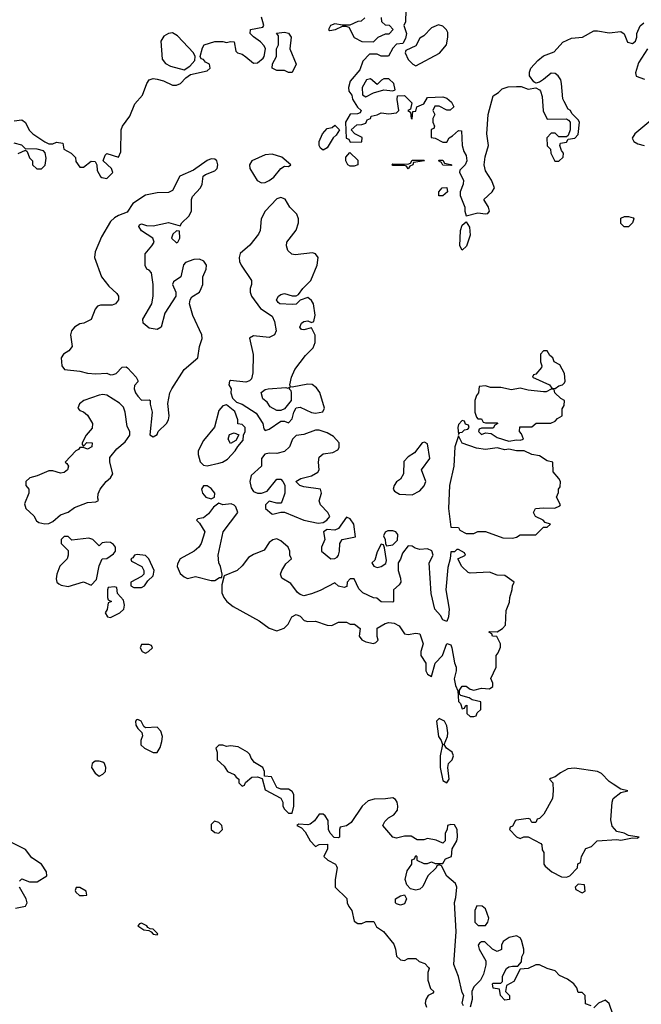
# Model space of a CAD drawing. Header units: inches. Extents: x 2380249 to 2585472, y 382747 to 546448.
# Tile 46 of 256: x 2426539 to 2429756, y 454404 to 459501. Entities that reach past the tile are written whole.
import ezdxf

# ---------------------------------------------------------------- set-up
doc = ezdxf.new("R2010")
doc.units = ezdxf.units.IN
doc.header["$MEASUREMENT"] = 0
doc.layers.add('C4425', color=7, linetype='Continuous')

msp = doc.modelspace()

# ---------------------------------------------------------------- linework, layer by layer
at = {"layer": 'C4425', "color": 4}
for points, elevation in [([(2428538, 459550), (2428535.3, 459490), (2428528, 459470), (2428542, 459430), (2428536.4, 459403.6), (2428522, 459378), (2428490, 459374), (2428470, 459354), (2428447.3, 459312.7), (2428410, 459312), (2428390, 459322), (2428350, 459322), (2428314.6, 459285.4), (2428299.3, 459240.7), (2428250, 459182), (2428241.2, 459150), (2428242, 459130), (2428258, 459110), (2428262, 459090), (2428288.4, 459048.4), (2428306, 459030), (2428302, 459018), (2428287.3, 459012.7), (2428250, 459011.3), (2428226, 458970), (2428228.4, 458888.4), (2428242, 458882), (2428250, 458866), (2428310, 458868), (2428311.1, 458891.1), (2428274, 458910), (2428254, 458930), (2428283.6, 458956.4), (2428310, 458958), (2428330, 458966), (2428338, 458982), (2428354, 458990), (2428358, 459002), (2428390, 459008), (2428410, 459019), (2428450, 459014), (2428490, 459018), (2428502, 459030), (2428492, 459088), (2428494, 459106), (2428530, 459108), (2428568, 459070), (2428562, 459038), (2428548, 459030), (2428562, 459022), (2428566, 458990), (2428570, 458988), (2428574, 459026), (2428590, 459028), (2428594, 459050), (2428630, 459066), (2428650, 459098), (2428730, 459102), (2428750, 459095.3), (2428774.6, 459074.6), (2428786, 459050), (2428767.3, 459032.7), (2428750, 459032), (2428710, 459054), (2428687.3, 459052.7), (2428678, 459030), (2428688, 459010), (2428678, 458990), (2428678, 458970), (2428686, 458950), (2428682, 458938), (2428668.4, 458931.6), (2428668.4, 458891.6), (2428690, 458888), (2428730, 458866), (2428750, 458866), (2428762, 458890), (2428779.8, 458900.2), (2428810, 458928), (2428826, 458926), (2428828.9, 458848.9), (2428838, 458818), (2428850, 458798), (2428852.7, 458770), (2428844, 458750), (2428818, 458722), (2428815.3, 458710), (2428836, 458670), (2428835.1, 458650), (2428819, 458610), (2428819, 458590), (2428842.7, 458530), (2428842.7, 458510), (2428850, 458486), (2428910, 458501.2), (2428950, 458495.3), (2428962, 458498), (2428971.1, 458508.9), (2428964.7, 458530), (2428942, 458570), (2428984.7, 458610), (2428996, 458630), (2428980.7, 458670), (2428950, 458718), (2428942.4, 458750), (2428948.5, 458791.5), (2428964.7, 458850), (2428957.3, 458910), (2428964.2, 459010), (2428990, 459106), (2429016.9, 459123.1), (2429036.9, 459143.1), (2429066.8, 459153.2), (2429110, 459155.3), (2429134.6, 459154.6), (2429170, 459142), (2429210, 459148), (2429230, 459138), (2429235.3, 459130), (2429243.1, 459103.1), (2429249.1, 459029.1), (2429270, 458986), (2429370, 458988), (2429380.4, 458980.4), (2429388, 458970), (2429388, 458930), (2429378, 458902), (2429370, 458894), (2429330, 458894), (2429310, 458914), (2429290, 458914), (2429268, 458890), (2429268.4, 458848.4), (2429286, 458830), (2429288, 458810), (2429308.9, 458768.9), (2429330, 458768), (2429352, 458790), (2429354, 458810), (2429343.6, 458823.6), (2429334, 458850), (2429338, 458862), (2429370, 458866), (2429378, 458882), (2429411.6, 458888.4), (2429430, 458906), (2429436, 458970), (2429430, 458982), (2429396, 459016), (2429390, 459031.3), (2429378, 459038), (2429356.9, 459076.9), (2429351, 459091), (2429344, 459170), (2429339.1, 459190), (2429326.8, 459210), (2429310, 459222), (2429290, 459224), (2429250, 459191), (2429230, 459178), (2429210, 459172), (2429199.6, 459179.6), (2429178, 459210), (2429178, 459230), (2429184.7, 459250), (2429221, 459290), (2429250, 459314), (2429305.4, 459334.6), (2429350, 459384), (2429395.5, 459404.5), (2429452, 459410), (2429510, 459442.7), (2429530, 459443.7), (2429590, 459432), (2429650, 459439.3), (2429666.8, 459426.8), (2429685.1, 459385.1), (2429710, 459378), (2429726.8, 459390), (2429734, 459410), (2429734, 459430), (2429750, 459468.7), (2429770, 459484)], 72), ([(2426510, 458978), (2426550, 458982), (2426570, 458968), (2426589.1, 458929.1), (2426608, 458910), (2426670, 458868), (2426690, 458858), (2426710, 458858), (2426730, 458866), (2426762, 458862), (2426768, 458830), (2426806, 458810), (2426828, 458788), (2426830, 458766), (2426850, 458738), (2426870, 458738), (2426910, 458768), (2426930, 458766), (2426938, 458750), (2426940.4, 458720.4), (2426958, 458690), (2426964, 458684), (2426990, 458678), (2427022, 458710), (2427014, 458730), (2426972, 458770), (2426981, 458799), (2426990, 458808), (2427051.3, 458788.7), (2427063.6, 458816.4), (2427064.7, 458930), (2427070.6, 458949.4), (2427110, 459002), (2427134.6, 459065.4), (2427175.5, 459110), (2427197.3, 459170), (2427210, 459189), (2427230, 459196), (2427250, 459193.2), (2427283.7, 459183.7), (2427330, 459162), (2427350, 459162), (2427371.3, 459170), (2427399.8, 459200.2), (2427423.6, 459216.4), (2427510, 459235.3), (2427524.7, 459250), (2427522, 459270), (2427501, 459281), (2427490, 459294), (2427478, 459298), (2427474, 459310), (2427485.4, 459354.6), (2427494, 459370), (2427550, 459388), (2427590, 459388), (2427610, 459382), (2427630, 459388), (2427650, 459386), (2427658, 459338), (2427666, 459330), (2427690, 459322), (2427710, 459308.7), (2427750, 459275.3), (2427770, 459278), (2427798.8, 459301.2), (2427804.7, 459310), (2427812, 459350), (2427805.4, 459365.4), (2427786.4, 459386.4), (2427750, 459411.3), (2427731.3, 459430), (2427734, 459450), (2427798, 459462), (2427802, 459470), (2427798, 459490), (2427790, 459514)], 72), ([(2428326, 459510), (2428307.3, 459492.7), (2428290, 459492), (2428247.3, 459472.7), (2428210, 459472), (2428170, 459478.8), (2428148, 459470), (2428138, 459450), (2428145.2, 459445.2), (2428174, 459450), (2428210, 459468), (2428227.3, 459467.3), (2428242, 459462), (2428270, 459408), (2428310, 459388.7), (2428370, 459386), (2428394, 459410), (2428432.7, 459427.3), (2428451.6, 459428.4), (2428472, 459450), (2428454, 459470), (2428432.7, 459472.7), (2428414, 459490), (2428411.6, 459511.6)], 72), ([(2429789.2, 459350), (2429742.5, 459277.5), (2429725.6, 459225.6), (2429730, 459208.7), (2429772.7, 459192.7)], 72), ([(2429868, 459030), (2429722, 458910), (2429708.4, 458888.4), (2429718, 458870), (2429738, 458858), (2429771, 458849)], 72), ([(2426531.6, 458808.4), (2426570, 458826), (2426578, 458818), (2426590, 458786), (2426606, 458770), (2426606, 458750), (2426628.4, 458728.4), (2426651.6, 458728.4), (2426671.6, 458748.4), (2426676, 458784), (2426671.1, 458811.1), (2426662, 458822), (2426630, 458831), (2426570, 458832), (2426550, 458851.3), (2426510, 458862)], 72), ([(2428836.4, 454396.4), (2428829.2, 454410), (2428838, 454450), (2428830, 454466), (2428810, 454548), (2428786, 454610), (2428798.4, 454781.6), (2428789.2, 454930.8), (2428796.4, 454956.4), (2428802, 455010), (2428794, 455030), (2428750, 455068), (2428722, 455122), (2428710, 455126), (2428698, 455122), (2428694, 455110), (2428651.3, 455070), (2428625.2, 455014.8), (2428610, 455001.2), (2428590, 454995.1), (2428561.5, 455001.5), (2428543.3, 455023.3), (2428534.5, 455050), (2428544.5, 455095.5), (2428568, 455130), (2428568.4, 455151.6), (2428582, 455158), (2428590, 455174), (2428594, 455170), (2428594, 455150), (2428630, 455134), (2428650, 455134), (2428670, 455142), (2428690, 455134), (2428730, 455134), (2428743.1, 455156.9), (2428773.2, 455170), (2428777.2, 455210), (2428801.2, 455250), (2428805.2, 455270), (2428804, 455310), (2428790, 455334), (2428770, 455335.3), (2428754, 455330), (2428752, 455310), (2428742, 455290), (2428742, 455250), (2428730, 455238), (2428694.6, 455254.6), (2428650, 455262), (2428630, 455255.3), (2428596.4, 455256.4), (2428565.4, 455274.6), (2428530, 455274), (2428490, 455264), (2428470, 455268.7), (2428418, 455330), (2428428.7, 455350), (2428448.7, 455370), (2428475.3, 455384.7), (2428495.1, 455410), (2428497, 455430), (2428492.7, 455450), (2428483.7, 455463.7), (2428470, 455472.7), (2428432.5, 455467.5), (2428373, 455467), (2428342, 455458), (2428311, 455430), (2428254.4, 455345.6), (2428230, 455328), (2428198, 455322), (2428194, 455310), (2428194, 455270), (2428190, 455266), (2428167.3, 455267.3), (2428146, 455290), (2428138, 455310), (2428136.4, 455356.4), (2428120.4, 455380.4), (2428110, 455388), (2428090, 455388), (2428065.2, 455354.8), (2428042.8, 455337.2), (2428030, 455333.2), (2427983.6, 455336.4), (2427974, 455330), (2427998, 455318), (2428016.9, 455296.9), (2428042, 455250), (2428070, 455222), (2428090, 455231.3), (2428132.7, 455232.7), (2428132, 455210), (2428114, 455170), (2428134, 455150), (2428174, 455130), (2428179.6, 455119.6), (2428182, 455110), (2428172, 455050), (2428172, 455010), (2428232.7, 454952.7), (2428234, 454930), (2428242, 454910), (2428258, 454890), (2428270, 454834), (2428290, 454822), (2428310, 454822), (2428332.7, 454832.7), (2428372.7, 454832.7), (2428385.4, 454805.4), (2428421.4, 454781.4), (2428475.3, 454715.3), (2428484.7, 454690), (2428490, 454654), (2428510, 454634), (2428530, 454632), (2428550, 454642), (2428590, 454642), (2428606.4, 454626.4), (2428635.3, 454615.3), (2428655.3, 454595.3), (2428658, 454590), (2428651.6, 454568.4), (2428651, 454530), (2428666, 454486), (2428682, 454470), (2428678, 454462), (2428654, 454450), (2428642, 454430), (2428638, 454410), (2428644.7, 454390)], 76), ([(2426538, 455042), (2426550, 455054), (2426590, 455038), (2426630, 455038), (2426679, 455070), (2426678, 455090), (2426652.3, 455130), (2426602, 455162), (2426570, 455205.2), (2426500.8, 455240.8)], 76), ([(2426518, 454902), (2426570, 454912), (2426577.2, 454930), (2426573.2, 454950), (2426539, 455010)], 76), ([(2429496.4, 454396.4), (2429467.3, 454407.3), (2429466, 454450), (2429450, 454466), (2429430, 454466), (2429422, 454490), (2429408, 454510), (2429374.8, 454534.8), (2429332.7, 454552.7), (2429310, 454578), (2429269.3, 454589.3), (2429230, 454608.7), (2429210, 454608), (2429171.1, 454588.9), (2429130, 454586), (2429096.9, 454523.1), (2429058, 454502), (2429054, 454470), (2429074, 454450), (2429074, 454430), (2429050, 454426), (2429028, 454450), (2429022, 454482), (2428990, 454488), (2428986, 454510), (2428990, 454514), (2429030, 454514), (2429038, 454522), (2429038, 454550), (2429058, 454590), (2429070, 454598), (2429090, 454602), (2429118, 454602), (2429136.4, 454623.6), (2429138, 454650), (2429148, 454670), (2429148.7, 454690), (2429136.5, 454736.5), (2429129.1, 454749.1), (2429110, 454759), (2429072, 454750), (2429042, 454730), (2429032, 454710), (2429032, 454688), (2429010, 454678), (2428986, 454690), (2428947.3, 454727.3), (2428930, 454728), (2428919.6, 454720.4), (2428912, 454710), (2428918, 454690), (2428951.3, 454630), (2428951.1, 454608.9), (2428939.6, 454560.4), (2428924.7, 454530), (2428890, 454494), (2428878.8, 454470), (2428881, 454430), (2428870.7, 454389.3)], 76), ([(2429610, 454348), (2429590, 454408), (2429570, 454426), (2429534, 454410), (2429510, 454386)], 76)]:
    msp.add_lwpolyline(points, dxfattribs=dict(at, elevation=elevation))
for points, elevation in [([(2428706.4, 459473.6), (2428670, 459459), (2428630, 459418), (2428610, 459406), (2428590, 459366), (2428538, 459342), (2428534, 459330), (2428550, 459294), (2428574, 459270), (2428590, 459262), (2428712.7, 459327.3), (2428748, 459370), (2428755.3, 459410), (2428754.6, 459434.6), (2428748.9, 459448.9), (2428730, 459468)], 72), ([(2427330, 459433.2), (2427310, 459429.5), (2427284.8, 459415.2), (2427270.5, 459390), (2427277.3, 459297.3), (2427294, 459274), (2427319.8, 459259.8), (2427390, 459242), (2427420.4, 459259.6), (2427446, 459290), (2427448, 459310), (2427438, 459330), (2427356.6, 459416.6)], 72), ([(2427930, 459228), (2427910, 459238), (2427870, 459238), (2427846, 459250), (2427848.4, 459271.6), (2427868, 459310), (2427868, 459350), (2427878, 459370), (2427878, 459418), (2427868.4, 459431.6), (2427910, 459436), (2427930, 459431.3), (2427944.7, 459410), (2427938, 459350), (2427971, 459270), (2427950, 459228)], 72), ([(2428424.7, 459195.3), (2428411.6, 459188.4), (2428390, 459166), (2428355.3, 459195.3), (2428334, 459190), (2428312, 459150), (2428312.7, 459112.7), (2428330, 459102), (2428370, 459122), (2428423.1, 459136.9), (2428470, 459132), (2428482, 459138), (2428475.3, 459170), (2428450, 459194)], 72), ([(2428110, 458826), (2428096.4, 458836.4), (2428089, 458850), (2428089.3, 458870), (2428106, 458910), (2428130, 458938), (2428156.4, 458943.6), (2428170, 458954), (2428194, 458930), (2428176.9, 458903.1), (2428162, 458890), (2428130, 458838)], 72), ([(2427530, 458781.2), (2427510, 458772.3), (2427438.8, 458721.2), (2427368.9, 458691.1), (2427330, 458616), (2427310, 458606), (2427250, 458604.5), (2427190, 458591.8), (2427124, 458550), (2427095.9, 458504.1), (2427050, 458486.6), (2427030, 458475.1), (2427010, 458456), (2426962.3, 458377.7), (2426930, 458299), (2426927, 458270), (2426962.8, 458170), (2427000.7, 458120.7), (2427042.8, 458082.8), (2427050.7, 458070), (2427050.7, 458050), (2427036, 458030), (2427017.3, 458022.7), (2426956.8, 458023.2), (2426942, 458018), (2426930, 458002), (2426910, 457949.6), (2426871, 457930), (2426850, 457927), (2426822.8, 457910), (2426807.3, 457890), (2426803, 457870), (2426810.5, 457809.5), (2426793, 457787), (2426766, 457770), (2426754.8, 457750), (2426758, 457710), (2426771, 457691), (2426850, 457681), (2426890, 457670.8), (2426932.7, 457667.3), (2426990, 457672), (2427010, 457662), (2427023.6, 457663.6), (2427038, 457670), (2427070, 457702), (2427090, 457704.7), (2427098, 457698), (2427142, 457650), (2427150, 457634), (2427150, 457626), (2427132.7, 457607.3), (2427132, 457590), (2427138, 457570), (2427150, 457552), (2427170, 457532), (2427210, 457534), (2427214, 457530), (2427214, 457510), (2427224.7, 457470), (2427212.7, 457352.7), (2427230, 457342), (2427250, 457354), (2427255.3, 457370), (2427299, 457410), (2427309.2, 457430), (2427312.3, 457450), (2427305.6, 457514.4), (2427317, 457570), (2427327, 457590), (2427389.7, 457690.3), (2427461.2, 457750), (2427469.2, 457810), (2427484, 457850), (2427481.2, 457870), (2427435.1, 457970), (2427418, 458030), (2427420.9, 458050), (2427430, 458066), (2427469.4, 458090.6), (2427479.3, 458110), (2427486.6, 458130), (2427487, 458170), (2427503.7, 458210), (2427506.6, 458230), (2427491.6, 458251.6), (2427470, 458262), (2427441.3, 458258.7), (2427396.8, 458243.2), (2427387.9, 458232.1), (2427373, 458170), (2427336, 458144), (2427331, 458130), (2427347.3, 458090), (2427347.3, 458070), (2427290, 457982), (2427270.8, 457909.2), (2427250, 457897.2), (2427210, 457903.7), (2427179, 457930), (2427176, 457950), (2427223.7, 458030), (2427229.5, 458070.5), (2427229.6, 458129.6), (2427221.2, 458190), (2427210, 458204), (2427198, 458210), (2427188.7, 458228.7), (2427189.3, 458289.3), (2427224, 458330), (2427235.3, 458350), (2427228.7, 458370), (2427170, 458408.7), (2427155.3, 458430), (2427160.2, 458439.8), (2427170, 458444.7), (2427194.8, 458434.8), (2427230, 458433.4), (2427310, 458450.8), (2427370, 458434), (2427378, 458450), (2427415.5, 458484.5), (2427428.7, 458510), (2427428.7, 458570), (2427433.6, 458586.4), (2427475.3, 458630), (2427484, 458650), (2427489.2, 458690.8), (2427500.2, 458699.8), (2427550, 458718.8), (2427561.2, 458730), (2427565.2, 458750), (2427559, 458770), (2427550, 458779)], 76), ([(2427845.1, 458805.1), (2427810, 458801.3), (2427740.5, 458770), (2427728.2, 458750), (2427730.4, 458730), (2427767.7, 458667.7), (2427790, 458655.5), (2427810, 458658), (2427830, 458667.7), (2427855.1, 458684.9), (2427890, 458730.7), (2427910, 458742.8), (2427930, 458741), (2427942, 458750), (2427895.3, 458790)], 76), ([(2428250, 458742), (2428238, 458750), (2428228, 458770), (2428228, 458790), (2428247.3, 458812.7), (2428290, 458774), (2428290, 458748.7), (2428270, 458742)], 72), ([(2428550, 458728), (2428542, 458742), (2428530, 458746), (2428470, 458746), (2428466, 458750), (2428470, 458754), (2428547.3, 458752.7), (2428562, 458758), (2428570, 458774), (2428630, 458774), (2428634, 458770), (2428578, 458762), (2428574, 458750), (2428558, 458742)], 72), ([(2428770, 458746), (2428728.4, 458748.4), (2428722, 458762), (2428706, 458770), (2428710, 458774), (2428730, 458774), (2428738, 458758), (2428770, 458752), (2428774, 458750), (2428774, 458746)], 72), ([(2428708.9, 458588.9), (2428708, 458610), (2428726, 458630), (2428750, 458632), (2428754, 458610), (2428730, 458589)], 72), ([(2427890, 458581.2), (2427870, 458573.2), (2427810.4, 458510), (2427788.4, 458470), (2427784, 458410), (2427774.8, 458390), (2427730, 458333.2), (2427681, 458290), (2427674.8, 458270), (2427676.3, 458250), (2427684.9, 458230), (2427739.1, 458150), (2427739.3, 458130), (2427732.4, 458110), (2427732.7, 458090), (2427739.3, 458070), (2427785.8, 458005.8), (2427845.5, 457965.5), (2427858.5, 457938.5), (2427866, 457890), (2427858, 457870), (2427830, 457856), (2427750, 457865.2), (2427728, 457852), (2427747.9, 457767.9), (2427746.4, 457673.6), (2427738.4, 457641.6), (2427728, 457632), (2427710, 457625.2), (2427630, 457633.2), (2427624.7, 457630), (2427622, 457610), (2427634, 457590), (2427632, 457570), (2427641, 457541), (2427660.7, 457520.7), (2427690.5, 457510.5), (2427763.6, 457463.6), (2427798, 457410), (2427803.6, 457383.6), (2427810, 457374), (2427830, 457382), (2427890, 457422), (2427910, 457422), (2427930, 457414), (2427950, 457434), (2427958, 457470), (2427970, 457492), (2427990, 457496), (2428050, 457466.8), (2428070, 457464), (2428109, 457471), (2428117.2, 457490), (2428091.9, 457571.9), (2428074.8, 457594.8), (2428052.5, 457612.5), (2428030, 457614), (2427950, 457598), (2427940.4, 457600.4), (2427938, 457610), (2427946, 457650), (2427963.7, 457690), (2428018, 457762), (2428058, 457802), (2428069, 457830), (2428068.7, 457868.7), (2428050, 457906), (2428010, 457895.3), (2427998, 457898), (2427988.7, 457910), (2427998, 457930), (2428010, 457938), (2428030, 457942), (2428050, 457934), (2428062, 457938), (2428068, 457972), (2428059, 458030), (2428050, 458048), (2428030, 458062), (2427991.1, 458048.9), (2427970, 458028), (2427950, 458026), (2427886, 458030), (2427876.4, 458036.4), (2427869, 458050), (2427879, 458070), (2427890, 458078.8), (2427910, 458082.8), (2427950, 458071), (2427970, 458071.3), (2427982, 458078), (2428004, 458110), (2428045.2, 458150), (2428078, 458230), (2428084, 458270), (2428070, 458288.7), (2428054.8, 458294.8), (2427964.5, 458284.5), (2427947, 458287), (2427926.8, 458306.8), (2427919.3, 458330), (2427922.7, 458350), (2427970, 458410.8), (2427982.6, 458450), (2427982.6, 458470), (2427973.8, 458493.8), (2427938, 458530), (2427912.5, 458572.5)], 76), ([(2429668.4, 458428.4), (2429650, 458446), (2429650, 458474), (2429670, 458482), (2429690, 458482), (2429714.8, 458474.8), (2429718, 458470), (2429710.9, 458449.1), (2429690, 458428.7)], 72), ([(2428830, 458308), (2428817.2, 458330), (2428820.9, 458410), (2428830, 458438), (2428850, 458454), (2428867.1, 458427.1), (2428870, 458386), (2428852.2, 458327.8)], 72), ([(2427350, 458408), (2427332, 458390), (2427324.7, 458370), (2427350, 458346), (2427358, 458350), (2427368.7, 458370), (2427366, 458406)], 76), ([(2429270, 457786), (2429250, 457786), (2429234, 457770), (2429234, 457730), (2429242, 457710), (2429239.6, 457700.4), (2429210, 457666), (2429198, 457662), (2429194, 457650), (2429282, 457610), (2429292.7, 457592.7), (2429310, 457592), (2429330, 457606), (2429348.9, 457611.1), (2429359, 457621), (2429362, 457630), (2429358, 457670), (2429334.6, 457714.6), (2429306, 457730), (2429298, 457750), (2429283.1, 457763.1)], 76), ([(2428950, 457606), (2428918, 457602), (2428914, 457570), (2428903.6, 457556.4), (2428894, 457530), (2428894, 457470), (2428903.6, 457443.6), (2428910, 457434), (2428930, 457434), (2428938, 457418), (2428950, 457414), (2429010, 457414), (2429014, 457410), (2428998, 457402), (2428990, 457386), (2428930, 457386), (2428918, 457382), (2428914, 457370), (2428930, 457354), (2428950, 457362), (2428979.6, 457359.6), (2429010, 457338), (2429070, 457318.8), (2429110, 457326), (2429130, 457324.7), (2429146, 457330), (2429136.4, 457356.4), (2429126, 457370), (2429127.3, 457392.7), (2429190, 457394), (2429212.7, 457412.7), (2429287.3, 457412.7), (2429310, 457422), (2429323.1, 457436.9), (2429346, 457450), (2429347.3, 457487.3), (2429356.4, 457503.6), (2429358, 457530), (2429339.3, 457539.3), (2429308, 457570), (2429306, 457586), (2429290, 457588), (2429264.7, 457575.3), (2429250, 457574), (2429170, 457583.7), (2429130, 457594), (2429085.2, 457585.2), (2429030, 457597.2), (2428976.4, 457596.4)], 76), ([(2426970, 457560.9), (2426950, 457557), (2426871.3, 457530), (2426848.4, 457511.6), (2426841, 457490), (2426850, 457478), (2426870, 457470.8), (2426890, 457453), (2426915.8, 457410), (2426914.2, 457385.8), (2426882.8, 457350), (2426862, 457310), (2426862, 457302), (2426870, 457294), (2426887.3, 457312.7), (2426914, 457310), (2426912, 457290), (2426890, 457278), (2426870, 457286), (2426850, 457286), (2426843.6, 457276.4), (2426830, 457268.7), (2426774, 457210), (2426783.6, 457203.6), (2426791.3, 457190), (2426786, 457170), (2426770, 457157.2), (2426750, 457154), (2426710, 457166), (2426690, 457166), (2426630, 457139), (2426592, 457130), (2426571.3, 457110), (2426571.3, 457090), (2426586, 457070), (2426587.3, 457050), (2426564.7, 456995.3), (2426570.6, 456970), (2426612.5, 456932.5), (2426627.1, 456907.1), (2426638.8, 456898.8), (2426670, 456890.7), (2426690, 456893.4), (2426710, 456902.8), (2426750, 456938), (2426790, 456951.3), (2426823.3, 456976.7), (2426890, 457002), (2426934, 457006), (2426948, 457012), (2426944, 457024), (2426946, 457046), (2426955.1, 457070), (2426986.6, 457110), (2427009.3, 457130), (2427021.2, 457150), (2427005.2, 457210), (2427005.2, 457234.8), (2427041.2, 457278.8), (2427084.7, 457315.3), (2427108.7, 457350), (2427108.7, 457370), (2427096, 457396), (2427084.5, 457470), (2427075.9, 457495.9), (2427056.6, 457516.6), (2426990, 457557.2)], 76), ([(2427870, 457478), (2427836.4, 457496.4), (2427820.4, 457520.4), (2427798, 457538), (2427789.3, 457570.7), (2427810, 457586), (2427826, 457590), (2427916.9, 457596.9), (2427927.3, 457592.7), (2427938, 457598), (2427934, 457590), (2427942, 457582), (2427944.7, 457570), (2427944.7, 457530), (2427910, 457486), (2427890, 457478)], 76), ([(2427610, 457508), (2427590, 457502), (2427570, 457478), (2427547.5, 457392.5), (2427490, 457322), (2427463.8, 457270), (2427463.8, 457250), (2427473, 457213), (2427490, 457194.8), (2427510, 457190.7), (2427570, 457205.5), (2427589.6, 457210.4), (2427614.5, 457225.5), (2427655.3, 457270), (2427668, 457292), (2427696.4, 457323.6), (2427698, 457350), (2427706, 457370), (2427706, 457390), (2427690, 457406), (2427668.4, 457408.4), (2427668, 457430), (2427653.2, 457473.2)], 76), ([(2428830, 457426), (2428810, 457406), (2428806.8, 457390), (2428810, 457354), (2428816.4, 457363.6), (2428830, 457366), (2428842, 457378), (2428858, 457382), (2428866, 457390), (2428862, 457402), (2428847.3, 457407.3), (2428842, 457422)], 76), ([(2427630, 457308), (2427618, 457330), (2427625.6, 457354.4), (2427650, 457362), (2427672.7, 457352.7), (2427658, 457322)], 76), ([(2428090, 457376), (2428070, 457376), (2428010, 457353.2), (2427970, 457348), (2427951, 457329), (2427934.8, 457290), (2427910, 457266), (2427870, 457255.1), (2427830, 457257.2), (2427807.5, 457252.5), (2427791.3, 457230), (2427791, 457189), (2427738, 457142), (2427730.6, 457110), (2427737.3, 457077.3), (2427750, 457058), (2427770, 457050.8), (2427790, 457050.7), (2427819.3, 457060.7), (2427870, 457122), (2427890, 457122), (2427902, 457110), (2427911.3, 457091.3), (2427910.8, 457050), (2427895.3, 457004.7), (2427890, 456998), (2427870, 456998), (2427830, 457008), (2427812, 456990), (2427812, 456970), (2427843.5, 456943.5), (2427850, 456941), (2427890, 456952), (2427910, 456951.3), (2428010, 456910.8), (2428084.7, 456895.3), (2428110, 456898), (2428129.3, 456910.7), (2428144, 456930), (2428134, 456950), (2428096, 456990), (2428089.2, 457010), (2428101.2, 457050), (2428095.3, 457070), (2428010, 457082.7), (2427988.7, 457090), (2427968, 457110), (2427993.6, 457126.4), (2428050, 457139.1), (2428081.5, 457158.5), (2428089.3, 457170), (2428085.1, 457210), (2428090, 457236), (2428110, 457253), (2428159.5, 457260.5), (2428185.2, 457274.8), (2428192.9, 457287.1), (2428193.2, 457310), (2428162.9, 457342.9), (2428130, 457362.7)], 76), ([(2428634.6, 457314.6), (2428622, 457310), (2428582, 457258), (2428550, 457238), (2428526.8, 457213.2), (2428526, 457150), (2428510, 457122), (2428490, 457108), (2428478, 457090), (2428472, 457070), (2428479.6, 457059.6), (2428505.4, 457045.4), (2428570, 457042), (2428610, 457062), (2428632.1, 457087.9), (2428641.2, 457110), (2428618, 457170), (2428661.2, 457230), (2428650, 457306)], 76), ([(2428810, 457346), (2428790.7, 457290), (2428786, 457190), (2428763.6, 457090), (2428759.1, 456970), (2428770, 456874), (2428810, 456872), (2428818, 456858), (2428850, 456842), (2428890, 456842), (2428910, 456851.3), (2428950, 456852), (2429039.6, 456819.6), (2429090, 456818), (2429110, 456822), (2429130, 456834), (2429210, 456834), (2429250, 456874), (2429270, 456874), (2429286, 456890), (2429258, 456898), (2429248, 456910), (2429208, 456930), (2429198, 456950), (2429208, 456970), (2429250, 456974), (2429308.4, 456971.6), (2429335.3, 456984.7), (2429338, 456990), (2429318, 457030), (2429327.3, 457052.7), (2429328.4, 457071.6), (2429336.4, 457083.6), (2429338, 457110), (2429330, 457126), (2429300.4, 457160.4), (2429298, 457210), (2429270, 457217.2), (2429230, 457242.7), (2429189.6, 457249.6), (2429150, 457269.2), (2429110, 457269.4), (2429070, 457278), (2429050, 457274), (2429010, 457284), (2428950, 457276), (2428903.1, 457283.1), (2428829.4, 457309.4)], 76), ([(2427510, 457088.7), (2427490, 457088), (2427481, 457070), (2427484.7, 457050), (2427502, 457030), (2427530, 457021), (2427548, 457030), (2427548.7, 457050), (2427530, 457074)], 76), ([(2427570, 456998), (2427542.5, 456977.5), (2427516.7, 456943.3), (2427490, 456922), (2427462, 456918), (2427454, 456910), (2427470, 456894), (2427498, 456850), (2427478.8, 456790), (2427466.8, 456770), (2427442.8, 456750), (2427370.4, 456709.6), (2427356.4, 456683.6), (2427354.4, 456670), (2427370, 456634), (2427390, 456616.3), (2427408.1, 456608.1), (2427450, 456619.1), (2427530, 456598.8), (2427550, 456598), (2427574, 456614), (2427586, 456614), (2427588, 456630), (2427579, 456670), (2427569.3, 456690), (2427566.6, 456730), (2427593.2, 456850), (2427669, 456950), (2427658.6, 456978.6), (2427650, 456988.7), (2427634.6, 456994.6), (2427590, 456989.3)], 76), ([(2428230, 456926), (2428190, 456868), (2428170, 456858), (2428130, 456862), (2428112, 456850), (2428118, 456810), (2428102, 456770), (2428102, 456750), (2428150, 456711), (2428170, 456711.3), (2428182, 456718), (2428188.7, 456730), (2428194, 456750), (2428195.3, 456790), (2428208.9, 456811.1), (2428276.4, 456823.6), (2428268.9, 456888.9), (2428250, 456918)], 76), ([(2428470, 456855.3), (2428444.7, 456855.3), (2428431.6, 456848.4), (2428422, 456830), (2428431.1, 456811.1), (2428432, 456790), (2428438, 456778), (2428470, 456782), (2428494, 456806), (2428496.4, 456836.4), (2428486, 456850)], 76), ([(2426790, 456826), (2426770, 456826), (2426754, 456810), (2426754, 456790), (2426790, 456754), (2426790.8, 456730), (2426784.7, 456710), (2426747.1, 456672.9), (2426730.8, 456630), (2426727.3, 456607.3), (2426731.3, 456590), (2426741.4, 456581.4), (2426754.4, 456574.4), (2426790, 456567.7), (2426870, 456591), (2426910, 456574), (2426936.4, 456603.6), (2426950, 456674), (2426966, 456710), (2426990, 456712), (2427024.7, 456735.3), (2427035.3, 456750), (2427035.3, 456770), (2427024.7, 456784.7), (2427010, 456794), (2426990, 456797.2), (2426966.8, 456793.2), (2426950, 456778), (2426918, 456810), (2426898, 456818), (2426810, 456806)], 76), ([(2427870, 456814), (2427850, 456809), (2427830, 456795.3), (2427804.7, 456755.3), (2427750, 456733.2), (2427723, 456717), (2427690, 456674), (2427664.7, 456650), (2427598, 456622), (2427584.7, 456575.3), (2427585.4, 456534.6), (2427596, 456510), (2427611, 456490), (2427644.1, 456464.1), (2427778, 456390), (2427830, 456351), (2427870, 456338), (2427908.4, 456351.6), (2427928.4, 456371.6), (2427948, 456410), (2427970, 456422), (2427990, 456414), (2428011, 456391), (2428030, 456386), (2428070, 456386.8), (2428130, 456366), (2428154.6, 456365.4), (2428190, 456382), (2428230, 456382), (2428250, 456372), (2428271.6, 456371.6), (2428302, 456350), (2428296, 456310), (2428310, 456291.3), (2428330, 456281), (2428370, 456271.3), (2428383.1, 456276.9), (2428395.3, 456290), (2428389, 456309), (2428389.2, 456350.8), (2428430, 456376), (2428450, 456381), (2428476.9, 456376.9), (2428503.6, 456363.6), (2428530, 456322), (2428550, 456318), (2428590, 456326), (2428610, 456322), (2428626.8, 456270), (2428614.8, 456230), (2428616, 456210), (2428641, 456170), (2428642, 456130), (2428650, 456114), (2428670, 456102), (2428689, 456170), (2428727, 456210), (2428750, 456272), (2428770, 456264.7), (2428776.3, 456250), (2428790, 456172), (2428798.8, 456150), (2428798.8, 456130), (2428788.7, 456088.7), (2428794.8, 456054.8), (2428806.4, 456026.4), (2428810, 455972), (2428821, 455961), (2428830, 455934), (2428842, 455938), (2428846, 455950), (2428852.7, 455952.7), (2428854, 455910), (2428870, 455894), (2428890, 455894), (2428902, 455898), (2428907.3, 455912.7), (2428926, 455930), (2428926, 455970), (2428880.4, 455980.4), (2428866, 455990), (2428822, 456002), (2428815.3, 456010), (2428815.3, 456030), (2428830, 456050.8), (2428850, 456050.8), (2428870, 456036), (2428890, 456031), (2428930, 456040.7), (2428970, 456038), (2428988, 456050), (2428987.3, 456067.3), (2428978, 456090), (2429006, 456150), (2429006, 456210), (2429016.4, 456223.6), (2429027.3, 456252.7), (2429028, 456270), (2429008, 456308), (2428986, 456310), (2428982, 456322), (2428968, 456330), (2428970, 456334), (2429010, 456332), (2429038, 456350), (2429053.6, 456366.4), (2429056.4, 456443.6), (2429074.6, 456485.4), (2429075.3, 456510), (2429088.4, 456551.6), (2429088.9, 456571.1), (2429098, 456590), (2429050, 456624), (2429010, 456626), (2428970, 456642), (2428870, 456635.3), (2428860.2, 456640.2), (2428828, 456670), (2428806, 456710), (2428846, 456730), (2428842, 456742), (2428810, 456758), (2428802, 456758), (2428790, 456746), (2428770, 456746), (2428766.8, 456710), (2428754.8, 456665.2), (2428744.4, 456550), (2428762, 456450), (2428759.1, 456410), (2428750, 456386), (2428730, 456394), (2428716.6, 456416.6), (2428687, 456450), (2428669.4, 456530), (2428659.3, 456690), (2428679.6, 456730), (2428671.8, 456751.8), (2428650, 456762), (2428610, 456759), (2428585.6, 456765.6), (2428570, 456775.3), (2428550, 456778), (2428520.7, 456739.3), (2428510.7, 456709.3), (2428498, 456690), (2428498, 456650), (2428510.9, 456610.9), (2428511, 456590), (2428503.6, 456576.4), (2428474, 456550), (2428474, 456490), (2428470, 456486), (2428410, 456488), (2428387.3, 456507.3), (2428370, 456508), (2428314.6, 456534.6), (2428294.6, 456554.6), (2428270, 456606), (2428250, 456606), (2428234, 456590), (2428232.7, 456567.3), (2428218, 456562), (2428188.7, 456568.7), (2428170, 456586), (2428094.4, 456545.6), (2428050, 456528.7), (2428010, 456518), (2427990, 456526), (2427976.4, 456536.4), (2427943.2, 456583.2), (2427895.3, 456610), (2427889.2, 456630), (2427895.3, 456650), (2427916.4, 456683.6), (2427946, 456710), (2427938, 456730), (2427938, 456750), (2427928.7, 456770), (2427890, 456804)], 76), ([(2428410, 456786), (2428390, 456746), (2428377.3, 456702.7), (2428362, 456690), (2428371.6, 456671.6), (2428390, 456666), (2428410, 456671.3), (2428433.6, 456686.4), (2428438, 456702), (2428427.3, 456767.3), (2428422, 456782)], 76), ([(2427147.1, 456732.9), (2427134, 456730), (2427124.7, 456715.3), (2427114, 456710), (2427118, 456698), (2427171.3, 456671.3), (2427182, 456650), (2427182, 456630), (2427170, 456618), (2427114, 456590), (2427114, 456570), (2427130, 456562), (2427170, 456562), (2427186, 456570), (2427203.1, 456596.9), (2427230, 456622), (2427235.3, 456650), (2427208, 456710), (2427190, 456728)], 76), ([(2427030, 456566), (2426998, 456562), (2426994, 456550), (2426994, 456510), (2426998, 456498), (2427014, 456490), (2426998, 456482), (2426991.6, 456448.4), (2426982, 456430), (2426994, 456410), (2427010, 456406), (2427058, 456430), (2427078, 456450), (2427082, 456470), (2427076.4, 456496.4), (2427046, 456530), (2427042, 456562)], 76), ([(2427207.3, 456267.3), (2427170, 456266), (2427162, 456250), (2427174, 456230), (2427190, 456222), (2427206, 456230), (2427226, 456250), (2427222, 456262)], 76), ([(2427150, 455879), (2427144, 455876), (2427138, 455870), (2427140.7, 455850), (2427150, 455831.3), (2427171.3, 455811.3), (2427174.4, 455794.4), (2427166.8, 455770), (2427167.1, 455747.1), (2427184.7, 455730), (2427230, 455707.7), (2427250, 455707.3), (2427265.8, 455734.2), (2427274.9, 455765.1), (2427278.4, 455790), (2427270, 455819), (2427250, 455839.3), (2427190, 455835.3), (2427182, 455842), (2427168, 455870)], 76), ([(2428710, 455884), (2428696, 455870), (2428706.8, 455790), (2428721, 455770), (2428726.8, 455750), (2428714.8, 455690), (2428716, 455630), (2428730, 455562), (2428750, 455551), (2428762.7, 455570), (2428755.1, 455630), (2428759.3, 455650), (2428777.2, 455670), (2428785.2, 455690), (2428777.2, 455710), (2428748, 455730), (2428735.3, 455750), (2428752.7, 455790), (2428755.1, 455810), (2428750, 455846), (2428738, 455870)], 76), ([(2427590, 455746), (2427570, 455746), (2427554, 455730), (2427562, 455710), (2427562, 455670), (2427596.9, 455636.9), (2427614, 455610), (2427650, 455594), (2427659.6, 455579.6), (2427674, 455570), (2427674, 455550), (2427690, 455534), (2427702, 455538), (2427707.3, 455552.7), (2427740.4, 455579.6), (2427770, 455582), (2427794, 455574), (2427810, 455514), (2427891.3, 455471.3), (2427902, 455450), (2427902, 455430), (2427910, 455414), (2427930, 455394), (2427950, 455394), (2427958, 455430), (2427958, 455490), (2427950, 455506), (2427930, 455518), (2427890, 455518), (2427870, 455526), (2427842, 455582), (2427806, 455586), (2427806, 455610), (2427798, 455630), (2427755.3, 455655.3), (2427738, 455678), (2427730, 455698), (2427718, 455710), (2427670, 455737.2), (2427630, 455742), (2427610, 455738)], 76), ([(2426950, 455663.7), (2426930, 455663.7), (2426914, 455650), (2426910.7, 455630), (2426930, 455601), (2426950, 455586), (2426970, 455596), (2426984, 455610), (2426985.2, 455630), (2426979, 455650), (2426970, 455657.2)], 76), ([(2429410, 455627), (2429376.7, 455623.3), (2429337.3, 455602.7), (2429310, 455581.2), (2429286.8, 455573.2), (2429282, 455570), (2429298, 455550), (2429301, 455510), (2429296, 455470), (2429251.1, 455388.9), (2429230, 455366), (2429218, 455362), (2429210, 455346), (2429190, 455346), (2429182, 455362), (2429170, 455366), (2429110, 455358), (2429104.7, 455355.3), (2429090, 455326), (2429078, 455322), (2429074, 455310), (2429110, 455272), (2429130, 455262), (2429148.9, 455271.1), (2429170, 455272), (2429236.9, 455236.9), (2429242, 455230), (2429243.6, 455203.6), (2429252, 455190), (2429252, 455130), (2429259.6, 455119.6), (2429294, 455090), (2429343.6, 455063.6), (2429370, 455062), (2429386, 455070), (2429426, 455110), (2429428.4, 455131.6), (2429442, 455138), (2429446, 455170), (2429468.9, 455211.1), (2429499, 455221), (2429528.7, 455250), (2429630, 455257.3), (2429650, 455254.8), (2429710, 455266), (2429735.3, 455264.7), (2429746, 455270), (2429690, 455279), (2429668, 455290), (2429630, 455299.5), (2429605.7, 455325.7), (2429598.6, 455358.6), (2429605.4, 455450), (2429611.5, 455470), (2429650, 455500.7), (2429686, 455510), (2429650, 455518), (2429610, 455543), (2429590, 455557.6), (2429550, 455599.3), (2429530, 455609.5)], 76), ([(2427548, 455352), (2427530, 455335.3), (2427530.8, 455310), (2427550, 455294), (2427570, 455290.8), (2427589.2, 455310), (2427586, 455330), (2427570, 455346)], 76), ([(2426850, 455009), (2426831.6, 455008.4), (2426827.1, 454992.9), (2426830, 454984.7), (2426848.1, 454968.1), (2426870, 454966.8), (2426886, 454970), (2426884, 454990)], 76), ([(2429430, 455026), (2429414, 455010), (2429418, 454998), (2429450, 454982), (2429466, 454990), (2429462, 455022)], 76), ([(2428510, 454917.2), (2428490, 454924), (2428484, 454930), (2428484, 454950), (2428510, 454966), (2428530.9, 454970.9), (2428541, 454950), (2428530, 454924)], 76), ([(2428906, 454914), (2428894, 454890), (2428894, 454830), (2428912.7, 454812.7), (2428950, 454812), (2428962, 454830), (2428968, 454850), (2428950, 454898), (2428932.5, 454912.5)], 76), ([(2427170, 454824), (2427159.6, 454820.4), (2427151.3, 454810), (2427182, 454790), (2427206.8, 454786.8), (2427219.8, 454779.8), (2427230, 454767.3), (2427250, 454764.7), (2427254, 454770), (2427230, 454794), (2427215.3, 454795.3), (2427202, 454802), (2427198, 454810)], 76)]:
    msp.add_lwpolyline(points, close=True, dxfattribs=dict(at, elevation=elevation))

doc.saveas('drawing.dxf')
